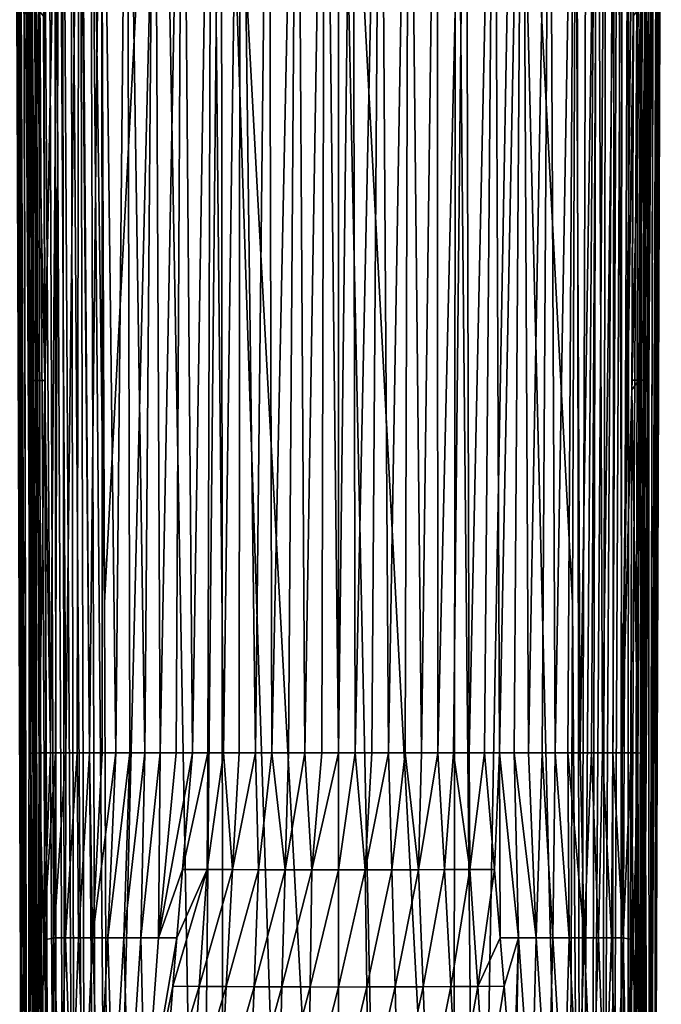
# Model space of a CAD drawing. Header units: metres. Extents: x -150 to 310, y -128 to 84.
# Tile 149 of 256: x -16 to 16, y -91 to -41. Entities that reach past the tile are written whole.
import ezdxf

# ---------------------------------------------------------------- set-up
doc = ezdxf.new("R2010")
doc.units = ezdxf.units.M
doc.layers.add('solid_26009703_SW0001', color=7, linetype='CONTINUOUS')

msp = doc.modelspace()

# ---------------------------------------------------------------- linework, layer by layer
at = {"layer": 'solid_26009703_SW0001'}
for points in [[(-0.000596, -124.709145, 16.25), (0.003128, -16.275095, 16.251808), (-5.880179, -16.400223, 16.125528)], [(-0.000596, -124.709145, 16.25), (2.308466, -124.69001, 16.230967), (0.003128, -16.275095, 16.251808)], [(5.7772, -124.589066, 16.130749), (5.884871, -16.400381, 16.125368), (0.003128, -16.275095, 16.251808)], [(2.308466, -124.69001, 16.230967), (5.7772, -124.589066, 16.130749), (0.003128, -16.275095, 16.251808)], [(-11.734013, -70.495155, 15.757394), (-11.931826, -16.770004, 15.740615), (-12.463067, -16.847685, 15.657442)], [(-11.734013, -70.495155, 15.757394), (-8.88875, -16.555374, 15.966202), (-11.931826, -16.770004, 15.740615)], [(-11.734013, -70.495155, 15.757394), (-11.536177, -124.228737, 15.773892), (-8.88875, -16.555374, 15.966202)], [(-11.536177, -124.228737, 15.773892), (-6.944386, -124.535538, 16.077663), (-8.88875, -16.555374, 15.966202)], [(-6.944386, -124.535538, 16.077663), (-5.880179, -16.400223, 16.125528), (-8.88875, -16.555374, 15.966202)], [(-6.944386, -124.535538, 16.077663), (-5.778094, -124.589027, 16.130713), (-5.880179, -16.400223, 16.125528)], [(-2.321975, -124.689781, 16.230743), (-0.000596, -124.709145, 16.25), (-5.880179, -16.400223, 16.125528)], [(-5.778094, -124.589027, 16.130713), (-2.321975, -124.689781, 16.230743), (-5.880179, -16.400223, 16.125528)], [(5.7772, -124.589066, 16.130749), (6.930787, -124.536209, 16.078339), (5.884871, -16.400381, 16.125368)], [(6.930787, -124.536209, 16.078339), (8.891487, -16.555485, 15.966087), (5.884871, -16.400381, 16.125368)], [(6.930787, -124.536209, 16.078339), (11.536177, -124.228737, 15.773892), (8.891487, -16.555485, 15.966087)], [(11.734013, -70.495155, 15.757394), (11.931825, -16.770004, 15.740615), (8.891487, -16.555485, 15.966087)], [(11.536177, -124.228737, 15.773892), (11.734013, -70.495155, 15.757394), (8.891487, -16.555485, 15.966087)], [(12.121939, -124.213478, 15.681359), (11.931825, -16.770004, 15.740615), (11.734013, -70.495155, 15.757394)], [(12.121939, -124.213478, 15.681359), (12.460302, -16.84701, 15.658169), (11.931825, -16.770004, 15.740615)], [(-13.220395, -124.198448, 15.243639), (-13.430033, -17.167347, 15.30628), (-13.85119, -17.388994, 15.053999)], [(-12.6873, -124.203415, 15.503364), (-12.962904, -16.981213, 15.512525), (-13.430033, -17.167347, 15.30628)], [(-13.220395, -124.198448, 15.243639), (-12.6873, -124.203415, 15.503364), (-13.430033, -17.167347, 15.30628)], [(-12.121737, -124.213486, 15.681407), (-12.463067, -16.847685, 15.657442), (-12.962904, -16.981213, 15.512525)], [(-12.6873, -124.203415, 15.503364), (-12.121737, -124.213486, 15.681407), (-12.962904, -16.981213, 15.512525)], [(-12.463067, -16.847685, 15.657442), (-11.536177, -124.228737, 15.773892), (-11.734013, -70.495155, 15.757394)], [(-12.121737, -124.213486, 15.681407), (-11.536177, -124.228737, 15.773892), (-12.463067, -16.847685, 15.657442)], [(-4.160255, -78, -14.86082), (-4.9208, -17.503477, -14.920733), (-3.489839, -17.18779, -15.283319)], [(-3.339598, -78, -15.04658), (-4.160255, -78, -14.86082), (-3.489839, -17.18779, -15.283319)], [(-3.339598, -78, -15.04658), (-3.489839, -17.18779, -15.283319), (-2.075623, -16.975933, -15.518301)], [(-2.511476, -78, -15.191456), (-3.339598, -78, -15.04658), (-2.075623, -16.975933, -15.518301)], [(-1.6777, -78, -15.295034), (-2.511476, -78, -15.191456), (-2.075623, -16.975933, -15.518301)], [(-1.6777, -78, -15.295034), (-2.075623, -16.975933, -15.518301), (-0.679968, -16.872227, -15.630995)], [(-0.840198, -78, -15.357026), (-1.6777, -78, -15.295034), (-0.679968, -16.872227, -15.630995)], [(-0.000865, -78, -15.377331), (-0.840198, -78, -15.357026), (-0.679968, -16.872227, -15.630995)], [(-0.000865, -78, -15.377331), (-0.679968, -16.872227, -15.630995), (0.715408, -16.873638, -15.629469)], [(0.839064, -78, -15.356009), (-0.000865, -78, -15.377331), (0.715408, -16.873638, -15.629469)], [(0.839064, -78, -15.356009), (0.715408, -16.873638, -15.629469), (2.111433, -16.980112, -15.513729)], [(1.678135, -77.999992, -15.293156), (0.839064, -78, -15.356009), (2.111433, -16.980112, -15.513729)], [(2.514157, -77.999992, -15.188955), (1.678135, -77.999992, -15.293156), (2.111433, -16.980112, -15.513729)], [(2.514157, -77.999992, -15.188955), (2.111433, -16.980112, -15.513729), (3.522353, -17.19376, -15.276603)], [(3.344292, -78, -15.043776), (2.514157, -77.999992, -15.188955), (3.522353, -17.19376, -15.276603)], [(4.16578, -78, -14.858121), (3.344292, -78, -15.043776), (3.522353, -17.19376, -15.276603)], [(4.16578, -78, -14.858121), (3.522353, -17.19376, -15.276603), (4.946661, -17.510172, -14.912877)], [(12.121939, -124.213478, 15.681359), (12.958789, -16.979885, 15.513978), (12.460302, -16.84701, 15.658169)], [(12.121939, -124.213478, 15.681359), (12.687868, -124.203407, 15.503138), (12.958789, -16.979885, 15.513978)], [(12.687868, -124.203407, 15.503138), (13.425899, -17.165428, 15.308432), (12.958789, -16.979885, 15.513978)], [(12.687868, -124.203407, 15.503138), (13.221526, -124.198448, 15.24298), (13.425899, -17.165428, 15.308432)], [(13.221526, -124.198448, 15.24298), (13.847514, -17.38678, 15.056557), (13.425899, -17.165428, 15.308432)], [(-14.14368, -124.204193, 14.503), (-14.226709, -17.637529, 14.76203), (-14.555593, -17.905226, 14.436167)], [(-13.709457, -124.198708, 14.90777), (-13.85119, -17.388994, 15.053999), (-14.226709, -17.637529, 14.76203)], [(-14.14368, -124.204193, 14.503), (-13.709457, -124.198708, 14.90777), (-14.226709, -17.637529, 14.76203)], [(-13.709457, -124.198708, 14.90777), (-13.220395, -124.198448, 15.243639), (-13.85119, -17.388994, 15.053999)], [(-5.770463, -78.000008, -14.368877), (-6.366283, -17.924276, -14.412505), (-4.9208, -17.503477, -14.920733)], [(-4.971343, -78, -14.634707), (-5.770463, -78.000008, -14.368877), (-4.9208, -17.503477, -14.920733)], [(-4.160255, -78, -14.86082), (-4.971343, -78, -14.634707), (-4.9208, -17.503477, -14.920733)], [(4.976141, -78, -14.632551), (4.16578, -78, -14.858121), (4.946661, -17.510172, -14.912877)], [(4.976141, -78, -14.632551), (4.946661, -17.510172, -14.912877), (6.382839, -17.929441, -14.40608)], [(13.221526, -124.198448, 15.24298), (13.710794, -124.198715, 14.906697), (13.847514, -17.38678, 15.056557)], [(13.710794, -124.198715, 14.906697), (14.224298, -17.635805, 14.76409), (13.847514, -17.38678, 15.056557)], [(13.710794, -124.198715, 14.906697), (14.144841, -124.204224, 14.501743), (14.224298, -17.635805, 14.76409)], [(14.144841, -124.204224, 14.501743), (14.555453, -17.905128, 14.436288), (14.224298, -17.635805, 14.76409)], [(-14.513349, -124.214607, 14.038198), (-14.840755, -18.185701, 14.081202), (-15.082455, -18.477242, 13.696405)], [(-14.14368, -124.204193, 14.503), (-14.555593, -17.905226, 14.436167), (-14.840755, -18.185701, 14.081202)], [(-14.513349, -124.214607, 14.038198), (-14.14368, -124.204193, 14.503), (-14.840755, -18.185701, 14.081202)], [(-7.321801, -78, -13.719909), (-7.815814, -18.435005, -13.753204), (-6.366283, -17.924276, -14.412505)], [(-6.555457, -78.000008, -14.063915), (-7.321801, -78, -13.719909), (-6.366283, -17.924276, -14.412505)], [(-5.770463, -78.000008, -14.368877), (-6.555457, -78.000008, -14.063915), (-6.366283, -17.924276, -14.412505)], [(5.773657, -78, -14.367489), (4.976141, -78, -14.632551), (6.382839, -17.929441, -14.40608)], [(6.556858, -78, -14.063298), (5.773657, -78, -14.367489), (6.382839, -17.929441, -14.40608)], [(6.556858, -78, -14.063298), (6.382839, -17.929441, -14.40608), (7.82133, -18.437057, -13.750451)], [(14.144841, -124.204224, 14.501743), (14.514089, -124.214638, 14.037111), (14.555453, -17.905128, 14.436288)], [(14.514089, -124.214638, 14.037111), (14.842235, -18.187363, 14.079057), (14.555453, -17.905128, 14.436288)], [(14.514089, -124.214638, 14.037111), (15.084761, -18.480318, 13.692256), (14.842235, -18.187363, 14.079057)], [(-14.810183, -124.229797, 13.523617), (-15.082455, -18.477242, 13.696405), (-15.281801, -18.777672, 13.281529)], [(-14.810183, -124.229797, 13.523617), (-14.513349, -124.214607, 14.038198), (-15.082455, -18.477242, 13.696405)], [(-8.942427, -78, -12.83798), (-9.230565, -19.016117, -12.937825), (-7.815814, -18.435005, -13.753204)], [(-8.145783, -78.000008, -13.300969), (-8.942427, -78, -12.83798), (-7.815814, -18.435005, -13.753204)], [(-7.321801, -78, -13.719909), (-8.145783, -78.000008, -13.300969), (-7.815814, -18.435005, -13.753204)], [(7.324084, -78, -13.71882), (6.556858, -78, -14.063298), (7.82133, -18.437057, -13.750451)], [(8.078215, -78.000008, -13.337649), (7.324084, -78, -13.71882), (7.82133, -18.437057, -13.750451)], [(8.078215, -78.000008, -13.337649), (7.82133, -18.437057, -13.750451), (9.227458, -19.014677, -12.93994)], [(14.514089, -124.214638, 14.037111), (14.810457, -124.229813, 13.523046), (15.084761, -18.480318, 13.692256)], [(14.810457, -124.229813, 13.523046), (15.283831, -18.781307, 13.276388), (15.084761, -18.480318, 13.692256)], [(-15.027427, -124.249046, 12.971008), (-15.433311, -19.085903, 12.834652), (-15.536466, -19.400026, 12.354716)], [(-15.027427, -124.249046, 12.971008), (-15.281801, -18.777672, 13.281529), (-15.433311, -19.085903, 12.834652)], [(-15.027427, -124.249046, 12.971008), (-14.810183, -124.229797, 13.523617), (-15.281801, -18.777672, 13.281529)], [(-9.713195, -78, -12.33231), (-10.595771, -19.640228, -11.969187), (-9.230565, -19.016117, -12.937825)], [(-8.942427, -78, -12.83798), (-9.713195, -78, -12.33231), (-9.230565, -19.016117, -12.937825)], [(8.811574, -78, -12.918221), (8.078215, -78.000008, -13.337649), (9.227458, -19.014677, -12.93994)], [(9.523198, -78, -12.463035), (8.811574, -78, -12.918221), (9.227458, -19.014677, -12.93994)], [(9.523198, -78, -12.463035), (9.227458, -19.014677, -12.93994), (10.586462, -19.635693, -11.976625)], [(14.810457, -124.229813, 13.523046), (15.027494, -124.249062, 12.970791), (15.283831, -18.781307, 13.276388)], [(15.027494, -124.249062, 12.970791), (15.434554, -19.088486, 12.83081), (15.283831, -18.781307, 13.276388)], [(15.027494, -124.249062, 12.970791), (15.16042, -124.272469, 12.392517), (15.434554, -19.088486, 12.83081)], [(15.348426, -71.840752, 12.373747), (15.434554, -19.088486, 12.83081), (15.16042, -124.272469, 12.392517)], [(15.348426, -71.840752, 12.373747), (15.536465, -19.400024, 12.354717), (15.434554, -19.088486, 12.83081)], [(-15.348426, -71.840752, 12.373747), (-15.536466, -19.400026, 12.354716), (-15.794076, -20.502552, 10.423307)], [(-15.027427, -124.249046, 12.971008), (-15.536466, -19.400026, 12.354716), (-15.348426, -71.840752, 12.373747)], [(-11.16824, -78, -11.199265), (-11.857942, -20.268696, -10.871059), (-10.595771, -19.640228, -11.969187)], [(-10.455958, -78, -11.785466), (-11.16824, -78, -11.199265), (-10.595771, -19.640228, -11.969187)], [(-9.713195, -78, -12.33231), (-10.455958, -78, -11.785466), (-10.595771, -19.640228, -11.969187)], [(10.211074, -78, -11.973416), (9.523198, -78, -12.463035), (10.586462, -19.635693, -11.976625)], [(10.873268, -78, -11.450699), (10.211074, -78, -11.973416), (10.586462, -19.635693, -11.976625)], [(10.873268, -78, -11.450699), (10.586462, -19.635693, -11.976625), (11.847255, -20.263268, -10.881175)], [(15.348426, -71.840752, 12.373747), (15.598533, -124.580238, 8.7825), (15.536465, -19.400024, 12.354717)], [(15.598533, -124.580238, 8.7825), (15.794075, -20.502544, 10.423323), (15.536465, -19.400024, 12.354717)], [(-15.599504, -124.580917, 8.771731), (-15.794076, -20.502552, 10.423307), (-15.991321, -21.404083, 8.418149)], [(-15.16042, -124.272469, 12.392517), (-15.348426, -71.840752, 12.373747), (-15.794076, -20.502552, 10.423307)], [(-15.599504, -124.580917, 8.771731), (-15.16042, -124.272469, 12.392517), (-15.794076, -20.502552, 10.423307)], [(-12.491362, -77.999992, -9.916762), (-13.008931, -20.87435, -9.657201), (-11.857942, -20.268696, -10.871059)], [(-11.847472, -77.999992, -10.575706), (-12.491362, -77.999992, -9.916762), (-11.857942, -20.268696, -10.871059)], [(-11.16824, -78, -11.199265), (-11.847472, -77.999992, -10.575706), (-11.857942, -20.268696, -10.871059)], [(11.508313, -78, -10.895996), (10.873268, -78, -11.450699), (11.847255, -20.263268, -10.881175)], [(12.115053, -78, -10.310336), (11.508313, -78, -10.895996), (11.847255, -20.263268, -10.881175)], [(12.115053, -78, -10.310336), (11.847255, -20.263268, -10.881175), (13.000192, -20.869614, -9.667431)], [(15.598533, -124.580238, 8.7825), (15.991323, -21.404097, 8.418115), (15.794075, -20.502544, 10.423323)], [(-13.666332, -78, -8.499983), (-14.009675, -21.419312, -8.379323), (-13.008931, -20.87435, -9.657201)], [(-13.098131, -77.999992, -9.224245), (-13.666332, -78, -8.499983), (-13.008931, -20.87435, -9.657201)], [(-12.491362, -77.999992, -9.916762), (-13.098131, -77.999992, -9.224245), (-13.008931, -20.87435, -9.657201)], [(12.692282, -78, -9.694973), (12.115053, -78, -10.310336), (13.000192, -20.869614, -9.667431)], [(13.238531, -78, -9.051615), (12.692282, -78, -9.694973), (13.000192, -20.869614, -9.667431)], [(13.238531, -78, -9.051615), (13.000192, -20.869614, -9.667431), (14.004333, -21.41662, -8.386201)], [(-15.599504, -124.580917, 8.771731), (-15.991321, -21.404083, 8.418149), (-16.125944, -22.10339, 6.359255)], [(-14.720451, -59.34639, -7.025593), (-14.794057, -41.121292, -7.02455), (-14.009675, -21.419312, -8.379323)], [(-14.718873, -59.83786, -7.024925), (-14.720451, -59.34639, -7.025593), (-14.009675, -21.419312, -8.379323)], [(-14.441063, -78.004761, -7.362209), (-14.718873, -59.83786, -7.024925), (-14.009675, -21.419312, -8.379323)], [(-14.194579, -78, -7.746036), (-14.441063, -78.004761, -7.362209), (-14.009675, -21.419312, -8.379323)], [(-13.666332, -78, -8.499983), (-14.194579, -78, -7.746036), (-14.009675, -21.419312, -8.379323)], [(13.752202, -78, -8.382284), (13.238531, -78, -9.051615), (14.004333, -21.41662, -8.386201)], [(14.231876, -78, -7.688902), (13.752202, -78, -8.382284), (14.004333, -21.41662, -8.386201)], [(14.231876, -78, -7.688902), (14.004333, -21.41662, -8.386201), (14.870678, -21.900934, -7.024889)], [(15.598533, -124.580238, 8.7825), (15.814905, -124.732414, 5.131927), (15.991323, -21.404097, 8.418115)], [(15.814905, -124.732414, 5.131927), (16.12595, -22.103424, 6.359136), (15.991323, -21.404097, 8.418115)], [(-15.815209, -124.732628, 5.121168), (-16.125944, -22.10339, 6.359255), (-16.189745, -22.601233, 4.2643)], [(-15.815209, -124.732628, 5.121168), (-15.599504, -124.580917, 8.771731), (-16.125944, -22.10339, 6.359255)], [(14.231876, -78, -7.688902), (14.870678, -21.900934, -7.024889), (14.795831, -40.601254, -7.024937)], [(15.814905, -124.732414, 5.131927), (16.189747, -22.601254, 4.264195), (16.12595, -22.103424, 6.359136)], [(-15.815209, -124.732628, 5.121168), (-16.189745, -22.601233, 4.2643), (-16.179321, -22.900274, 2.139493)], [(15.805404, -124.726089, 1.468468), (16.179319, -22.90028, 2.139432), (16.189747, -22.601254, 4.264195)], [(15.814905, -124.732414, 5.131927), (15.805404, -124.726089, 1.468468), (16.189747, -22.601254, 4.264195)], [(-15.805041, -124.72583, 1.457706), (-16.179321, -22.900274, 2.139493), (-16.093447, -23)], [(-15.805041, -124.72583, 1.457706), (-15.815209, -124.732628, 5.121168), (-16.179321, -22.900274, 2.139493)], [(-15.805041, -124.72583, 1.457706), (-16.093447, -23), (-15.976904, -22.942673, -1.622901)], [(-15.569127, -124.560593, -2.191075), (-15.976904, -22.942673, -1.622901), (-15.815347, -22.769037, -3.2513)], [(-15.569127, -124.560593, -2.191075), (-15.805041, -124.72583, 1.457706), (-15.976904, -22.942673, -1.622901)], [(-15.483984, -59.958218, -4.827446), (-15.569127, -124.560593, -2.191075), (-15.815347, -22.769037, -3.2513)], [(-15.486137, -59.346886, -4.827459), (-15.483984, -59.958218, -4.827446), (-15.815347, -22.769037, -3.2513)], [(-15.815347, -22.769037, -3.2513), (-15.548999, -40.619564, -4.849835), (-15.546281, -41.427319, -4.848915)], [(-15.546281, -41.427319, -4.848915), (-15.486137, -59.346886, -4.827459), (-15.815347, -22.769037, -3.2513)], [(15.111858, -124.239998, -5.797526), (15.416904, -78.040749, -4.851036), (15.815286, -22.768959, -3.251842)], [(15.570158, -124.56131, -2.180294), (15.111858, -124.239998, -5.797526), (15.815286, -22.768959, -3.251842)], [(15.416904, -78.040749, -4.851036), (15.484039, -59.943329, -4.827422), (15.815286, -22.768959, -3.251842)], [(15.484039, -59.943329, -4.827422), (15.486182, -59.335041, -4.827436), (15.815286, -22.768959, -3.251842)], [(15.486182, -59.335041, -4.827436), (15.54639, -41.393639, -4.848986), (15.815286, -22.768959, -3.251842)], [(15.54639, -41.393639, -4.848986), (15.549049, -40.603138, -4.849888), (15.815286, -22.768959, -3.251842)], [(15.570158, -124.56131, -2.180294), (15.815286, -22.768959, -3.251842), (15.976867, -22.94264, -1.623335)], [(15.570158, -124.56131, -2.180294), (15.976867, -22.94264, -1.623335), (16.093447, -23)], [(15.805404, -124.726089, 1.468468), (15.570158, -124.56131, -2.180294), (16.093447, -23)], [(15.805404, -124.726089, 1.468468), (16.093447, -23), (16.179319, -22.90028, 2.139432)], [(-15.327215, -59.339523, -5.59163), (-15.548999, -40.619564, -4.849835), (-15.392289, -40.611282, -5.605116)], [(-15.327215, -59.339523, -5.59163), (-15.546281, -41.427319, -4.848915), (-15.548999, -40.619564, -4.849835)], [(-15.070641, -59.339458, -6.328175), (-15.392289, -40.611282, -5.605116), (-15.139919, -40.611217, -6.33405)], [(-15.070641, -59.339458, -6.328175), (-15.327215, -59.339523, -5.59163), (-15.392289, -40.611282, -5.605116)], [(-14.794057, -41.121292, -7.02455), (-14.720451, -59.34639, -7.025593), (-15.139919, -40.611217, -6.33405)], [(-15.070641, -59.339458, -6.328175), (-15.139919, -40.611217, -6.33405), (-14.720451, -59.34639, -7.025593)], [(14.231876, -78, -7.688902), (14.795831, -40.601254, -7.024937), (14.794222, -41.08593, -7.02451)], [(15.139986, -40.596027, -6.334036), (14.720471, -59.33448, -7.02564), (14.794222, -41.08593, -7.02451)], [(15.070666, -59.327789, -6.32821), (14.720471, -59.33448, -7.02564), (15.139986, -40.596027, -6.334036)], [(15.070666, -59.327789, -6.32821), (15.139986, -40.596027, -6.334036), (15.392344, -40.596092, -5.605134)], [(15.070666, -59.327789, -6.32821), (15.392344, -40.596092, -5.605134), (15.327253, -59.327854, -5.591633)], [(15.327253, -59.327854, -5.591633), (15.392344, -40.596092, -5.605134), (15.549049, -40.603138, -4.849888)], [(15.327253, -59.327854, -5.591633), (15.549049, -40.603138, -4.849888), (15.54639, -41.393639, -4.848986)], [(-15.327215, -59.339523, -5.59163), (-15.486137, -59.346886, -4.827459), (-15.546281, -41.427319, -4.848915)], [(14.794222, -41.08593, -7.02451), (14.718931, -59.814339, -7.024986), (14.231876, -78, -7.688902)], [(14.794222, -41.08593, -7.02451), (14.720471, -59.33448, -7.02564), (14.718931, -59.814339, -7.024986)], [(15.327253, -59.327854, -5.591633), (15.54639, -41.393639, -4.848986), (15.486182, -59.335041, -4.827436)], [(-15.483984, -59.958218, -4.827446), (-15.486137, -59.346886, -4.827459), (-15.327215, -59.339523, -5.59163)], [(-15.327215, -59.339523, -5.59163), (-15.416946, -78.030182, -4.851003), (-15.483984, -59.958218, -4.827446)], [(-15.263216, -78.02047, -5.588213), (-15.416946, -78.030182, -4.851003), (-15.327215, -59.339523, -5.59163)], [(-15.263216, -78.02047, -5.588213), (-15.327215, -59.339523, -5.59163), (-15.070641, -59.339458, -6.328175)], [(-15.015179, -78.012657, -6.299273), (-15.263216, -78.02047, -5.588213), (-15.070641, -59.339458, -6.328175)], [(-15.015179, -78.012657, -6.299273), (-15.070641, -59.339458, -6.328175), (-14.720451, -59.34639, -7.025593)], [(-15.015179, -78.012657, -6.299273), (-14.720451, -59.34639, -7.025593), (-14.718873, -59.83786, -7.024925)], [(15.070666, -59.327789, -6.32821), (14.718931, -59.814339, -7.024986), (14.720471, -59.33448, -7.02564)], [(15.070666, -59.327789, -6.32821), (15.014886, -78.011871, -6.299966), (14.718931, -59.814339, -7.024986)], [(15.070666, -59.327789, -6.32821), (15.2631, -78.025467, -5.588568), (15.014886, -78.011871, -6.299966)], [(15.070666, -59.327789, -6.32821), (15.327253, -59.327854, -5.591633), (15.2631, -78.025467, -5.588568)], [(15.327253, -59.327854, -5.591633), (15.416904, -78.040749, -4.851036), (15.2631, -78.025467, -5.588568)], [(15.484039, -59.943329, -4.827422), (15.416904, -78.040749, -4.851036), (15.327253, -59.327854, -5.591633)], [(15.327253, -59.327854, -5.591633), (15.486182, -59.335041, -4.827436), (15.484039, -59.943329, -4.827422)], [(-15.483984, -59.958218, -4.827446), (-15.416946, -78.030182, -4.851003), (-15.569127, -124.560593, -2.191075)], [(-15.015179, -78.012657, -6.299273), (-14.718873, -59.83786, -7.024925), (-14.677198, -78.006943, -6.971881)], [(-14.441063, -78.004761, -7.362209), (-14.677198, -78.006943, -6.971881), (-14.718873, -59.83786, -7.024925)], [(14.718931, -59.814339, -7.024986), (14.677316, -78, -6.971729), (14.231876, -78, -7.688902)], [(15.014886, -78.011871, -6.299966), (14.677316, -78, -6.971729), (14.718931, -59.814339, -7.024986)], [(12.121939, -124.213478, 15.681359), (11.734013, -70.495155, 15.757394), (11.536177, -124.228737, 15.773892)], [(-15.027427, -124.249046, 12.971008), (-15.348426, -71.840752, 12.373747), (-15.16042, -124.272469, 12.392517)], [(15.348426, -71.840752, 12.373747), (15.16042, -124.272469, 12.392517), (15.598533, -124.580238, 8.7825)], [(-15.416946, -78.030182, -4.851003), (-15.313961, -93.366409, -5.189263), (-15.569127, -124.560593, -2.191075)], [(-15.263216, -78.02047, -5.588213), (-15.313961, -93.366409, -5.189263), (-15.416946, -78.030182, -4.851003)], [(-15.211309, -93.426575, -5.706667), (-15.313961, -93.366409, -5.189263), (-15.263216, -78.02047, -5.588213)], [(-15.059091, -93.418282, -6.20992), (-15.263216, -78.02047, -5.588213), (-15.015179, -78.012657, -6.299273)], [(-15.059091, -93.418282, -6.20992), (-15.211309, -93.426575, -5.706667), (-15.263216, -78.02047, -5.588213)], [(-15.059091, -93.418282, -6.20992), (-15.015179, -78.012657, -6.299273), (-14.857646, -93.440735, -6.697269)], [(-15.015179, -78.012657, -6.299273), (-14.677198, -78.006943, -6.971881), (-14.789691, -87.398155, -6.813871)], [(-15.015179, -78.012657, -6.299273), (-14.789691, -87.398155, -6.813871), (-14.857646, -93.440735, -6.697269)], [(-14.789691, -87.398155, -6.813871), (-14.441063, -78.004761, -7.362209), (-14.194579, -78, -7.746036)], [(-14.273918, -87.273842, -7.720365), (-14.789691, -87.398155, -6.813871), (-14.194579, -78, -7.746036)], [(-14.789691, -87.398155, -6.813871), (-14.677198, -78.006943, -6.971881), (-14.441063, -78.004761, -7.362209)], [(-14.273918, -87.273842, -7.720365), (-14.194579, -78, -7.746036), (-13.666332, -78, -8.499983)], [(-13.686467, -87.274315, -8.592213), (-14.273918, -87.273842, -7.720365), (-13.666332, -78, -8.499983)], [(-13.686467, -87.274315, -8.592213), (-13.666332, -78, -8.499983), (-13.098131, -77.999992, -9.224245)], [(-13.036143, -87.274765, -9.416007), (-13.686467, -87.274315, -8.592213), (-13.098131, -77.999992, -9.224245)], [(-13.036143, -87.274765, -9.416007), (-13.098131, -77.999992, -9.224245), (-12.491362, -77.999992, -9.916762)], [(-12.327197, -87.275215, -10.189184), (-13.036143, -87.274765, -9.416007), (-12.491362, -77.999992, -9.916762)], [(-12.327197, -87.275215, -10.189184), (-12.491362, -77.999992, -9.916762), (-11.847472, -77.999992, -10.575706)], [(-12.327197, -87.275215, -10.189184), (-11.847472, -77.999992, -10.575706), (-11.16824, -78, -11.199265)], [(-11.564691, -87.275719, -10.90993), (-12.327197, -87.275215, -10.189184), (-11.16824, -78, -11.199265)], [(-11.564691, -87.275719, -10.90993), (-11.16824, -78, -11.199265), (-10.455958, -78, -11.785466)], [(-10.755014, -87.276314, -11.576398), (-11.564691, -87.275719, -10.90993), (-10.455958, -78, -11.785466)], [(-10.755014, -87.276314, -11.576398), (-10.455958, -78, -11.785466), (-9.713195, -78, -12.33231)], [(-9.905206, -87.277046, -12.186665), (-10.755014, -87.276314, -11.576398), (-9.713195, -78, -12.33231)], [(-9.905206, -87.277046, -12.186665), (-9.713195, -78, -12.33231), (-8.942427, -78, -12.83798)], [(-9.021755, -87.277939, -12.739008), (-9.905206, -87.277046, -12.186665), (-8.942427, -78, -12.83798)], [(-9.021755, -87.277939, -12.739008), (-8.942427, -78, -12.83798), (-8.145783, -78.000008, -13.300969)], [(-9.021755, -87.277939, -12.739008), (-8.145783, -78.000008, -13.300969), (-7.321801, -78, -13.719909)], [(-9.021755, -87.277939, -12.739008), (-7.321801, -78, -13.719909), (-7.825783, -83.849281, -13.426024)], [(-7.825783, -83.849281, -13.426024), (-7.321801, -78, -13.719909), (-6.555457, -78.000008, -14.063915)], [(-6.58602, -83.855164, -13.987465), (-7.825783, -83.849281, -13.426024), (-6.555457, -78.000008, -14.063915)], [(-6.58602, -83.855164, -13.987465), (-6.555457, -78.000008, -14.063915), (-5.770463, -78.000008, -14.368877)], [(-5.30751, -83.860741, -14.4514), (-6.58602, -83.855164, -13.987465), (-5.770463, -78.000008, -14.368877)], [(-5.30751, -83.860741, -14.4514), (-5.770463, -78.000008, -14.368877), (-4.971343, -78, -14.634707)], [(-5.30751, -83.860741, -14.4514), (-4.971343, -78, -14.634707), (-4.160255, -78, -14.86082)], [(-4.000801, -83.865692, -14.815186), (-5.30751, -83.860741, -14.4514), (-4.160255, -78, -14.86082)], [(-4.000801, -83.865692, -14.815186), (-4.160255, -78, -14.86082), (-3.339598, -78, -15.04658)], [(-2.676555, -83.869629, -15.076078), (-4.000801, -83.865692, -14.815186), (-3.339598, -78, -15.04658)], [(-2.676555, -83.869629, -15.076078), (-3.339598, -78, -15.04658), (-2.511476, -78, -15.191456)], [(-2.676555, -83.869629, -15.076078), (-2.511476, -78, -15.191456), (-1.6777, -78, -15.295034)], [(-1.341599, -83.872162, -15.232313), (-2.676555, -83.869629, -15.076078), (-1.6777, -78, -15.295034)], [(-1.341599, -83.872162, -15.232313), (-1.6777, -78, -15.295034), (-0.840198, -78, -15.357026)], [(-1.341599, -83.872162, -15.232313), (-0.840198, -78, -15.357026), (-0.000865, -78, -15.377331)], [(0, -83.873024, -15.283252), (-1.341599, -83.872162, -15.232313), (-0.000865, -78, -15.377331)], [(0, -83.873024, -15.283252), (-0.000865, -78, -15.377331), (0.839064, -78, -15.356009)], [(1.34392, -83.872108, -15.229172), (0, -83.873024, -15.283252), (0.839064, -78, -15.356009)], [(1.34392, -83.872108, -15.229172), (0.839064, -78, -15.356009), (1.678135, -77.999992, -15.293156)], [(1.34392, -83.872108, -15.229172), (1.678135, -77.999992, -15.293156), (2.514157, -77.999992, -15.188955)], [(2.683479, -83.869545, -15.07103), (1.34392, -83.872108, -15.229172), (2.514157, -77.999992, -15.188955)], [(2.683479, -83.869545, -15.07103), (2.514157, -77.999992, -15.188955), (3.344292, -78, -15.043776)], [(4.010045, -83.865616, -14.810201), (2.683479, -83.869545, -15.07103), (3.344292, -78, -15.043776)], [(4.010045, -83.865616, -14.810201), (3.344292, -78, -15.043776), (4.16578, -78, -14.858121)], [(4.010045, -83.865616, -14.810201), (4.16578, -78, -14.858121), (4.976141, -78, -14.632551)], [(5.314434, -83.860687, -14.448215), (4.010045, -83.865616, -14.810201), (4.976141, -78, -14.632551)], [(5.314434, -83.860687, -14.448215), (4.976141, -78, -14.632551), (5.773657, -78, -14.367489)], [(6.588341, -83.855148, -13.98648), (5.314434, -83.860687, -14.448215), (5.773657, -78, -14.367489)], [(6.588341, -83.855148, -13.98648), (5.773657, -78, -14.367489), (6.556858, -78, -14.063298)], [(6.588341, -83.855148, -13.98648), (6.556858, -78, -14.063298), (7.324084, -78, -13.71882)], [(7.825783, -83.849281, -13.426023), (6.588341, -83.855148, -13.98648), (7.324084, -78, -13.71882)], [(7.825783, -83.849281, -13.426023), (7.324084, -78, -13.71882), (8.078215, -78.000008, -13.337649)], [(8.109405, -87.279037, -13.2322), (7.825783, -83.849281, -13.426023), (8.078215, -78.000008, -13.337649)], [(9.022235, -87.277939, -12.738928), (8.078215, -78.000008, -13.337649), (8.811574, -78, -12.918221)], [(9.022235, -87.277939, -12.738928), (8.109405, -87.279037, -13.2322), (8.078215, -78.000008, -13.337649)], [(9.90672, -87.277046, -12.186481), (8.811574, -78, -12.918221), (9.523198, -78, -12.463035)], [(9.022235, -87.277939, -12.738928), (8.811574, -78, -12.918221), (9.90672, -87.277046, -12.186481)], [(9.90672, -87.277046, -12.186481), (9.523198, -78, -12.463035), (10.211074, -78, -11.973416)], [(9.90672, -87.277046, -12.186481), (10.211074, -78, -11.973416), (10.756502, -87.276321, -11.576677)], [(10.756502, -87.276321, -11.576677), (10.211074, -78, -11.973416), (10.873268, -78, -11.450699)], [(10.756502, -87.276321, -11.576677), (10.873268, -78, -11.450699), (11.564861, -87.275726, -10.910964)], [(11.564861, -87.275726, -10.910964), (10.873268, -78, -11.450699), (11.508313, -78, -10.895996)], [(12.326058, -87.275223, -10.19031), (11.508313, -78, -10.895996), (12.115053, -78, -10.310336)], [(11.564861, -87.275726, -10.910964), (11.508313, -78, -10.895996), (12.326058, -87.275223, -10.19031)], [(12.326058, -87.275223, -10.19031), (12.115053, -78, -10.310336), (12.692282, -78, -9.694973)], [(12.326058, -87.275223, -10.19031), (12.692282, -78, -9.694973), (13.034764, -87.274773, -9.416276)], [(13.034764, -87.274773, -9.416276), (12.692282, -78, -9.694973), (13.238531, -78, -9.051615)], [(13.034764, -87.274773, -9.416276), (13.238531, -78, -9.051615), (13.685548, -87.274323, -8.591757)], [(13.685548, -87.274323, -8.591757), (13.238531, -78, -9.051615), (13.752202, -78, -8.382284)], [(13.685548, -87.274323, -8.591757), (13.752202, -78, -8.382284), (14.273169, -87.273849, -7.720547)], [(14.273169, -87.273849, -7.720547), (13.752202, -78, -8.382284), (14.231876, -78, -7.688902)], [(14.273169, -87.273849, -7.720547), (14.231876, -78, -7.688902), (14.677316, -78, -6.971729)], [(14.273169, -87.273849, -7.720547), (14.677316, -78, -6.971729), (14.78832, -87.378265, -6.816204)], [(15.014886, -78.011871, -6.299966), (14.78832, -87.378265, -6.816204), (14.677316, -78, -6.971729)], [(15.014886, -78.011871, -6.299966), (14.856315, -93.421631, -6.699785), (14.78832, -87.378265, -6.816204)], [(15.014886, -78.011871, -6.299966), (15.058445, -93.406914, -6.211516), (14.856315, -93.421631, -6.699785)], [(15.014886, -78.011871, -6.299966), (15.2631, -78.025467, -5.588568), (15.058445, -93.406914, -6.211516)], [(15.2631, -78.025467, -5.588568), (15.211164, -93.415222, -5.707172), (15.058445, -93.406914, -6.211516)], [(15.111858, -124.239998, -5.797526), (15.314177, -93.343361, -5.188354), (15.416904, -78.040749, -4.851036)], [(15.2631, -78.025467, -5.588568), (15.416904, -78.040749, -4.851036), (15.211164, -93.415222, -5.707172)], [(15.211164, -93.415222, -5.707172), (15.416904, -78.040749, -4.851036), (15.314177, -93.343361, -5.188354)], [(-9.021755, -87.277939, -12.739008), (-7.825783, -83.849281, -13.426024), (-8.109405, -87.27903, -13.2322)], [(-8.305343, -89.703232, -13.085694), (-8.109405, -87.27903, -13.2322), (-6.58602, -83.855164, -13.987465)], [(-6.983756, -89.713448, -13.677134), (-8.305343, -89.703232, -13.085694), (-6.58602, -83.855164, -13.987465)], [(-8.109405, -87.27903, -13.2322), (-7.825783, -83.849281, -13.426024), (-6.58602, -83.855164, -13.987465)], [(-6.983756, -89.713448, -13.677134), (-6.58602, -83.855164, -13.987465), (-5.30751, -83.860741, -14.4514)], [(-5.622639, -89.723122, -14.167703), (-6.983756, -89.713448, -13.677134), (-5.30751, -83.860741, -14.4514)], [(-5.622639, -89.723122, -14.167703), (-5.30751, -83.860741, -14.4514), (-4.000801, -83.865692, -14.815186)], [(-4.234313, -89.73172, -14.553753), (-5.622639, -89.723122, -14.167703), (-4.000801, -83.865692, -14.815186)], [(-4.234313, -89.73172, -14.553753), (-4.000801, -83.865692, -14.815186), (-2.676555, -83.869629, -15.076078)], [(-2.83067, -89.738556, -14.831376), (-4.234313, -89.73172, -14.553753), (-2.676555, -83.869629, -15.076078)], [(-2.83067, -89.738556, -14.831376), (-2.676555, -83.869629, -15.076078), (-1.341599, -83.872162, -15.232313)], [(-1.418301, -89.742973, -14.997859), (-2.83067, -89.738556, -14.831376), (-1.341599, -83.872162, -15.232313)], [(-1.418301, -89.742973, -14.997859), (-1.341599, -83.872162, -15.232313), (0, -83.873024, -15.283252)], [(0, -89.744476, -15.052003), (-1.418301, -89.742973, -14.997859), (0, -83.873024, -15.283252)], [(0, -89.744476, -15.052003), (0, -83.873024, -15.283252), (1.34392, -83.872108, -15.229172)], [(1.421252, -89.742889, -14.993988), (0, -89.744476, -15.052003), (1.34392, -83.872108, -15.229172)], [(1.421252, -89.742889, -14.993988), (1.34392, -83.872108, -15.229172), (2.683479, -83.869545, -15.07103)], [(2.839476, -89.738434, -14.825154), (1.421252, -89.742889, -14.993988), (2.683479, -83.869545, -15.07103)], [(2.839476, -89.738434, -14.825154), (2.683479, -83.869545, -15.07103), (4.010045, -83.865616, -14.810201)], [(4.24607, -89.731598, -14.547611), (2.839476, -89.738434, -14.825154), (4.010045, -83.865616, -14.810201)], [(4.24607, -89.731598, -14.547611), (4.010045, -83.865616, -14.810201), (5.314434, -83.860687, -14.448215)], [(5.631445, -89.723045, -14.163777), (4.24607, -89.731598, -14.547611), (5.314434, -83.860687, -14.448215)], [(5.631445, -89.723045, -14.163777), (5.314434, -83.860687, -14.448215), (6.588341, -83.855148, -13.98648)], [(6.986708, -89.713425, -13.67592), (5.631445, -89.723045, -14.163777), (6.588341, -83.855148, -13.98648)], [(6.986708, -89.713425, -13.67592), (6.588341, -83.855148, -13.98648), (7.825783, -83.849281, -13.426023)], [(6.986708, -89.713425, -13.67592), (7.825783, -83.849281, -13.426023), (8.109405, -87.279037, -13.2322)], [(-14.273918, -87.273842, -7.720365), (-14.455093, -96.556343, -7.504023), (-14.789691, -87.398155, -6.813871)], [(-14.273918, -87.273842, -7.720365), (-13.945868, -96.557114, -8.338655), (-14.455093, -96.556343, -7.504023)], [(-13.686467, -87.274315, -8.592213), (-13.945868, -96.557114, -8.338655), (-14.273918, -87.273842, -7.720365)], [(-13.686467, -87.274315, -8.592213), (-13.369783, -96.557823, -9.125076), (-13.945868, -96.557114, -8.338655)], [(-13.036143, -87.274765, -9.416007), (-13.369783, -96.557823, -9.125076), (-13.686467, -87.274315, -8.592213)], [(-13.036143, -87.274765, -9.416007), (-12.731391, -96.558533, -9.858863), (-13.369783, -96.557823, -9.125076)], [(-12.327197, -87.275215, -10.189184), (-12.731391, -96.558533, -9.858863), (-13.036143, -87.274765, -9.416007)], [(-12.327197, -87.275215, -10.189184), (-12.036239, -96.559319, -10.536668), (-12.731391, -96.558533, -9.858863)], [(-11.564691, -87.275719, -10.90993), (-12.036239, -96.559319, -10.536668), (-12.327197, -87.275215, -10.189184)], [(-11.564691, -87.275719, -10.90993), (-11.291621, -96.560242, -11.155317), (-12.036239, -96.559319, -10.536668)], [(-10.755014, -87.276314, -11.576398), (-11.291621, -96.560242, -11.155317), (-11.564691, -87.275719, -10.90993)], [(-10.755014, -87.276314, -11.576398), (-10.505805, -96.561371, -11.711752), (-11.291621, -96.560242, -11.155317)], [(-9.905206, -87.277046, -12.186665), (-10.505805, -96.561371, -11.711752), (-10.755014, -87.276314, -11.576398)], [(-9.905206, -87.277046, -12.186665), (-9.686544, -96.562759, -12.203362), (-10.505805, -96.561371, -11.711752)], [(-9.021755, -87.277939, -12.739008), (-9.686544, -96.562759, -12.203362), (-9.905206, -87.277046, -12.186665)], [(-9.021755, -87.277939, -12.739008), (-8.109405, -87.27903, -13.2322), (-9.686544, -96.562759, -12.203362)], [(-9.686544, -96.562759, -12.203362), (-8.109405, -87.27903, -13.2322), (-8.305343, -89.703232, -13.085694)], [(8.305343, -89.703232, -13.085694), (6.986708, -89.713425, -13.67592), (8.109405, -87.279037, -13.2322)], [(9.022235, -87.277939, -12.738928), (8.305343, -89.703232, -13.085694), (8.109405, -87.279037, -13.2322)], [(9.022235, -87.277939, -12.738928), (8.762933, -95.556091, -12.699509), (8.305343, -89.703232, -13.085694)], [(9.022235, -87.277939, -12.738928), (8.839556, -96.564415, -12.628339), (8.762933, -95.556091, -12.699509)], [(9.022235, -87.277939, -12.738928), (9.68723, -96.562767, -12.203291), (8.839556, -96.564415, -12.628339)], [(9.022235, -87.277939, -12.738928), (9.90672, -87.277046, -12.186481), (9.68723, -96.562767, -12.203291)], [(9.90672, -87.277046, -12.186481), (10.507842, -96.561378, -11.711657), (9.68723, -96.562767, -12.203291)], [(9.90672, -87.277046, -12.186481), (10.756502, -87.276321, -11.576677), (10.507842, -96.561378, -11.711657)], [(10.756502, -87.276321, -11.576677), (11.293666, -96.560249, -11.155774), (10.507842, -96.561378, -11.711657)], [(10.756502, -87.276321, -11.576677), (11.564861, -87.275726, -10.910964), (11.293666, -96.560249, -11.155774)], [(11.564861, -87.275726, -10.910964), (12.03671, -96.559326, -10.537829), (11.293666, -96.560249, -11.155774)], [(11.564861, -87.275726, -10.910964), (12.326058, -87.275223, -10.19031), (12.03671, -96.559326, -10.537829)], [(12.326058, -87.275223, -10.19031), (12.730315, -96.55854, -9.859815), (12.03671, -96.559326, -10.537829)], [(12.326058, -87.275223, -10.19031), (13.034764, -87.274773, -9.416276), (12.730315, -96.55854, -9.859815)], [(13.034764, -87.274773, -9.416276), (13.368435, -96.557831, -9.124774), (12.730315, -96.55854, -9.859815)], [(13.034764, -87.274773, -9.416276), (13.685548, -87.274323, -8.591757), (13.368435, -96.557831, -9.124774)], [(13.685548, -87.274323, -8.591757), (13.945049, -96.557121, -8.337504), (13.368435, -96.557831, -9.124774)], [(13.685548, -87.274323, -8.591757), (14.273169, -87.273849, -7.720547), (13.945049, -96.557121, -8.337504)], [(14.273169, -87.273849, -7.720547), (14.454487, -96.556358, -7.503782), (13.945049, -96.557121, -8.337504)], [(14.273169, -87.273849, -7.720547), (14.78832, -87.378265, -6.816204), (14.454487, -96.556358, -7.503782)], [(-14.857646, -93.440735, -6.697269), (-14.789691, -87.398155, -6.813871), (-14.455093, -96.556343, -7.504023)], [(14.78832, -87.378265, -6.816204), (14.856315, -93.421631, -6.699785), (14.454487, -96.556358, -7.503782)], [(-9.686544, -96.562759, -12.203362), (-8.305343, -89.703232, -13.085694), (-8.762933, -95.556091, -12.699509)], [(-6.983756, -89.713448, -13.677134), (-8.762933, -95.556091, -12.699509), (-8.305343, -89.703232, -13.085694)], [(-6.983756, -89.713448, -13.677134), (-7.360245, -95.569016, -13.290974), (-8.762933, -95.556091, -12.699509)], [(-5.622639, -89.723122, -14.167703), (-7.360245, -95.569016, -13.290974), (-6.983756, -89.713448, -13.677134)], [(-5.622639, -89.723122, -14.167703), (-5.920273, -95.581291, -13.784475), (-7.360245, -95.569016, -13.290974)], [(-4.234313, -89.73172, -14.553753), (-5.920273, -95.581291, -13.784475), (-5.622639, -89.723122, -14.167703)], [(-4.234313, -89.73172, -14.553753), (-4.455258, -95.592216, -14.175235), (-5.920273, -95.581291, -13.784475)], [(-2.83067, -89.738556, -14.831376), (-4.455258, -95.592216, -14.175235), (-4.234313, -89.73172, -14.553753)], [(-2.83067, -89.738556, -14.831376), (-2.976826, -95.600922, -14.457841), (-4.455258, -95.592216, -14.175235)], [(-1.418301, -89.742973, -14.997859), (-2.976826, -95.600922, -14.457841), (-2.83067, -89.738556, -14.831376)], [(-1.418301, -89.742973, -14.997859), (-1.491041, -95.606552, -14.62808), (-2.976826, -95.600922, -14.457841)], [(0, -89.744476, -15.052003), (-1.491041, -95.606552, -14.62808), (-1.418301, -89.742973, -14.997859)], [(0, -89.744476, -15.052003), (0, -95.608475, -14.683609), (-1.491041, -95.606552, -14.62808)], [(1.421252, -89.742889, -14.993988), (1.494058, -95.606468, -14.624167), (0, -95.608475, -14.683609)], [(1.421252, -89.742889, -14.993988), (0, -95.608475, -14.683609), (0, -89.744476, -15.052003)], [(2.839476, -89.738434, -14.825154), (1.494058, -95.606468, -14.624167), (1.421252, -89.742889, -14.993988)], [(2.839476, -89.738434, -14.825154), (2.985829, -95.600792, -14.451551), (1.494058, -95.606468, -14.624167)], [(4.24607, -89.731598, -14.547611), (2.985829, -95.600792, -14.451551), (2.839476, -89.738434, -14.825154)], [(4.24607, -89.731598, -14.547611), (4.467279, -95.592087, -14.169025), (2.985829, -95.600792, -14.451551)], [(5.631445, -89.723045, -14.163777), (4.467279, -95.592087, -14.169025), (4.24607, -89.731598, -14.547611)], [(5.631445, -89.723045, -14.163777), (5.929276, -95.581207, -13.780507), (4.467279, -95.592087, -14.169025)], [(6.986708, -89.713425, -13.67592), (5.929276, -95.581207, -13.780507), (5.631445, -89.723045, -14.163777)], [(6.986708, -89.713425, -13.67592), (7.363263, -95.568985, -13.289747), (5.929276, -95.581207, -13.780507)], [(8.305343, -89.703232, -13.085694), (7.363263, -95.568985, -13.289747), (6.986708, -89.713425, -13.67592)], [(8.305343, -89.703232, -13.085694), (8.762933, -95.556091, -12.699509), (7.363263, -95.568985, -13.289747)]]:
    msp.add_3dface(points, dxfattribs=at)

doc.saveas('drawing.dxf')
